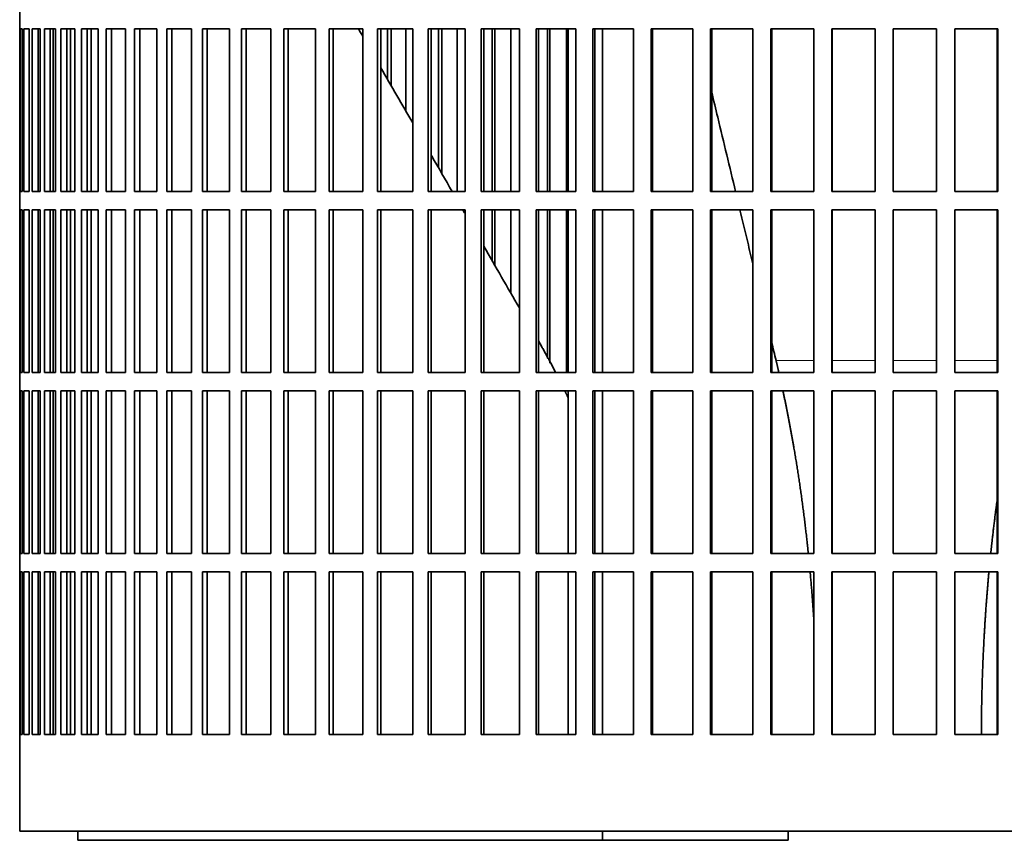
# Model space of a CAD drawing. Header units: millimetres. Extents: x 449 to 1324, y -2338 to 1809.
# Tile 18 of 30: x 947 to 1108, y -464 to -331. Entities that reach past the tile are written whole.
import ezdxf

# ---------------------------------------------------------------- set-up
doc = ezdxf.new("R2010")
doc.units = ezdxf.units.MM
doc.layers.add('VSI344-454_FILTR', color=7, linetype='Continuous')
doc.layers.add('VSI344-454_SUPPO', color=7, linetype='Continuous')

# ---------------------------------------------------------------- blocks, each defined once
blk = doc.blocks.new('SE3')
at = {"layer": 'VSI344-454_FILTR', "color": 7, "linetype": 'Continuous', "lineweight": 35}
for p, q in [((946.92, -329.13), (946.92, -332.13)), ((946.92, -332.13), (946.92, -332.13)), ((946.92, -358.63), (946.92, -332.13)), ((946.97, -358.63), (946.97, -332.13)), ((946.97, -332.13), (947.34, -332.13)), ((947.34, -358.63), (947.34, -332.13)), ((947.6, -358.63), (947.6, -332.13)), ((947.6, -332.13), (948.46, -332.13)), ((948.46, -358.63), (948.46, -332.13)), ((948.93, -358.63), (948.93, -332.13)), ((948.93, -332.13), (950.27, -332.13)), ((949.91, -358.63), (949.91, -332.13)), ((950.27, -358.63), (950.27, -332.13)), ((950.27, -358.63), (950.27, -332.13)), ((950.94, -358.63), (950.94, -332.13)), ((950.94, -332.13), (952.76, -332.13)), ((951.91, -358.63), (951.91, -332.13)), ((952.4, -358.63), (952.4, -332.13)), ((952.76, -358.63), (952.76, -332.13)), ((953.63, -358.63), (953.63, -332.13)), ((953.63, -332.13), (955.92, -332.13)), ((954.58, -358.63), (954.58, -332.13)), ((955.21, -358.63), (955.21, -332.13)), ((955.92, -358.63), (955.92, -332.13)), ((956.99, -358.63), (956.99, -332.13)), ((956.99, -332.13), (959.74, -332.13)), ((957.91, -358.63), (957.91, -332.13)), ((959.74, -358.63), (959.74, -332.13)), ((961, -358.63), (961, -332.13)), ((961, -332.13), (964.19, -332.13)), ((961.89, -358.63), (961.89, -332.13)), ((964.19, -358.63), (964.19, -332.13)), ((965.64, -358.63), (965.64, -332.13)), ((965.64, -332.13), (969.26, -332.13)), ((966.5, -358.63), (966.5, -332.13)), ((969.26, -358.63), (969.26, -332.13)), ((970.89, -358.63), (970.89, -332.13)), ((970.89, -332.13), (974.92, -332.13)), ((971.71, -358.63), (971.71, -332.13)), ((974.92, -358.63), (974.92, -332.13)), ((976.72, -358.63), (976.72, -332.13)), ((976.72, -332.13), (981.14, -332.13)), ((977.49, -358.63), (977.49, -332.13)), ((981.14, -358.63), (981.14, -332.13)), ((983.1, -358.63), (983.1, -332.13)), ((983.1, -332.13), (987.9, -332.13)), ((983.83, -358.63), (983.83, -332.13)), ((987.9, -358.63), (987.9, -332.13)), ((990.01, -332.13), (995.15, -332.13)), ((990.01, -358.63), (990.01, -332.13)), ((990.69, -358.63), (990.69, -332.13)), ((995.15, -358.63), (995.15, -332.13)), ((997.4, -332.13), (1002.87, -332.13)), ((997.4, -358.63), (997.4, -332.13)), ((998.03, -358.63), (998.03, -332.13)), ((1002.87, -358.63), (1002.87, -332.13)), ((1005.25, -332.13), (1011.02, -332.13)), ((1005.25, -358.63), (1005.25, -332.13)), ((1005.83, -358.63), (1005.83, -332.13)), ((1006.89, -340.32), (1006.89, -332.13)), ((1007.49, -341.36), (1007.49, -332.13)), ((1009.88, -345.49), (1009.88, -332.13)), ((1011.02, -358.63), (1011.02, -332.13)), ((1013.52, -332.13), (1019.55, -332.13)), ((1013.52, -358.63), (1013.52, -332.13)), ((1014.03, -358.63), (1014.03, -332.13)), ((1015.24, -354.77), (1015.24, -332.13)), ((1015.78, -355.71), (1015.78, -332.13)), ((1018.28, -358.63), (1018.28, -332.13)), ((1019.55, -358.63), (1019.55, -332.13)), ((1022.16, -332.13), (1028.42, -332.13)), ((1022.16, -358.63), (1022.16, -332.13)), ((1022.61, -358.63), (1022.61, -332.13)), ((1023.95, -358.63), (1023.95, -332.13)), ((1024.43, -358.63), (1024.43, -332.13)), ((1027.03, -358.63), (1027.03, -332.13)), ((1028.42, -358.63), (1028.42, -332.13)), ((1031.13, -332.13), (1037.6, -332.13)), ((1031.13, -358.63), (1031.13, -332.13)), ((1031.52, -358.63), (1031.52, -332.13)), ((1032.98, -358.63), (1032.98, -332.13)), ((1033.4, -358.63), (1033.4, -332.13)), ((1036.08, -358.63), (1036.08, -332.13)), ((1037.6, -358.63), (1037.6, -332.13)), ((1040.39, -332.13), (1047.04, -332.13)), ((1040.39, -358.63), (1040.39, -332.13)), ((1040.71, -358.63), (1040.71, -332.13)), ((1047.04, -358.63), (1047.04, -332.13)), ((1049.89, -332.13), (1056.69, -332.13)), ((1049.89, -358.63), (1049.89, -332.13)), ((1050.15, -358.63), (1050.15, -332.13)), ((1056.69, -358.63), (1056.69, -332.13)), ((1059.59, -332.13), (1066.5, -332.13)), ((1059.59, -358.63), (1059.59, -332.13)), ((1059.78, -358.63), (1059.78, -332.13)), ((1066.5, -358.63), (1066.5, -332.13)), ((1069.44, -332.13), (1076.43, -332.13)), ((1069.44, -358.63), (1069.44, -332.13)), ((1069.57, -358.63), (1069.57, -332.13)), ((1076.43, -358.63), (1076.43, -332.13)), ((1079.4, -332.13), (1086.42, -332.13)), ((1079.4, -358.63), (1079.4, -332.13)), ((1079.45, -358.63), (1079.45, -332.13)), ((1086.42, -358.63), (1086.42, -332.13)), ((1089.4, -332.13), (1096.44, -332.13)), ((1089.4, -358.63), (1089.4, -332.13)), ((1096.42, -358.63), (1096.42, -332.13)), ((1096.44, -358.63), (1096.44, -332.13)), ((1099.42, -332.13), (1106.43, -332.13)), ((1099.42, -358.63), (1099.42, -332.13)), ((1106.34, -358.63), (1106.34, -332.13)), ((1106.43, -358.63), (1106.43, -332.13)), ((946.92, -358.63), (946.92, -358.63)), ((946.92, -358.63), (946.92, -361.63)), ((946.97, -358.63), (947.34, -358.63)), ((947.6, -358.63), (948.46, -358.63)), ((948.93, -358.63), (950.27, -358.63)), ((950.94, -358.63), (952.76, -358.63)), ((953.63, -358.63), (955.92, -358.63)), ((956.99, -358.63), (959.74, -358.63)), ((961, -358.63), (964.19, -358.63)), ((965.64, -358.63), (969.26, -358.63)), ((970.89, -358.63), (974.92, -358.63)), ((976.72, -358.63), (981.14, -358.63)), ((983.1, -358.63), (987.9, -358.63)), ((990.01, -358.63), (995.15, -358.63)), ((997.4, -358.63), (1002.87, -358.63)), ((1005.25, -358.63), (1011.02, -358.63)), ((1013.52, -358.63), (1019.55, -358.63)), ((1022.16, -358.63), (1028.42, -358.63)), ((1031.13, -358.63), (1037.6, -358.63)), ((1040.39, -358.63), (1047.04, -358.63)), ((1049.89, -358.63), (1056.69, -358.63)), ((1059.59, -358.63), (1066.5, -358.63)), ((1069.44, -358.63), (1076.43, -358.63)), ((1079.4, -358.63), (1086.42, -358.63)), ((1089.4, -358.63), (1096.44, -358.63)), ((1099.42, -358.63), (1106.43, -358.63)), ((946.92, -361.63), (946.92, -361.63)), ((946.92, -388.13), (946.92, -361.63)), ((946.97, -388.13), (946.97, -361.63)), ((946.97, -361.63), (947.34, -361.63)), ((947.34, -388.13), (947.34, -361.63)), ((947.6, -388.13), (947.6, -361.63)), ((947.6, -361.63), (948.46, -361.63)), ((948.46, -388.13), (948.46, -361.63)), ((948.93, -388.13), (948.93, -361.63)), ((948.93, -361.63), (950.27, -361.63)), ((949.91, -388.13), (949.91, -361.63)), ((950.27, -388.13), (950.27, -361.63)), ((950.27, -388.13), (950.27, -361.63)), ((950.94, -388.13), (950.94, -361.63)), ((950.94, -361.63), (952.76, -361.63)), ((951.91, -388.13), (951.91, -361.63)), ((952.4, -388.13), (952.4, -361.63)), ((952.76, -388.13), (952.76, -361.63)), ((953.63, -388.13), (953.63, -361.63)), ((953.63, -361.63), (955.92, -361.63)), ((954.58, -388.13), (954.58, -361.63)), ((955.21, -388.13), (955.21, -361.63)), ((955.92, -388.13), (955.92, -361.63)), ((956.99, -388.13), (956.99, -361.63)), ((956.99, -361.63), (959.74, -361.63)), ((957.91, -388.13), (957.91, -361.63)), ((959.74, -388.13), (959.74, -361.63)), ((961, -388.13), (961, -361.63)), ((961, -361.63), (964.19, -361.63)), ((961.89, -388.13), (961.89, -361.63)), ((964.19, -388.13), (964.19, -361.63)), ((965.64, -388.13), (965.64, -361.63)), ((965.64, -361.63), (969.26, -361.63)), ((966.5, -388.13), (966.5, -361.63)), ((969.26, -388.13), (969.26, -361.63)), ((970.89, -388.13), (970.89, -361.63)), ((970.89, -361.63), (974.92, -361.63)), ((971.71, -388.13), (971.71, -361.63)), ((974.92, -388.13), (974.92, -361.63)), ((976.72, -388.13), (976.72, -361.63)), ((976.72, -361.63), (981.14, -361.63)), ((977.49, -388.13), (977.49, -361.63)), ((981.14, -388.13), (981.14, -361.63)), ((983.1, -388.13), (983.1, -361.63)), ((983.1, -361.63), (987.9, -361.63)), ((983.83, -388.13), (983.83, -361.63)), ((987.9, -388.13), (987.9, -361.63)), ((990.01, -361.63), (995.15, -361.63)), ((990.01, -388.13), (990.01, -361.63)), ((990.69, -388.13), (990.69, -361.63)), ((995.15, -388.13), (995.15, -361.63)), ((997.4, -361.63), (1002.87, -361.63)), ((997.4, -388.13), (997.4, -361.63)), ((998.03, -388.13), (998.03, -361.63)), ((1002.87, -388.13), (1002.87, -361.63)), ((1005.25, -361.63), (1011.02, -361.63)), ((1005.25, -388.13), (1005.25, -361.63)), ((1005.83, -388.13), (1005.83, -361.63)), ((1011.02, -388.13), (1011.02, -361.63)), ((1013.52, -361.63), (1019.55, -361.63)), ((1013.52, -388.13), (1013.52, -361.63)), ((1014.03, -388.13), (1014.03, -361.63)), ((1019.55, -388.13), (1019.55, -361.63)), ((1022.16, -361.63), (1028.42, -361.63)), ((1022.16, -388.13), (1022.16, -361.63)), ((1022.61, -388.13), (1022.61, -361.63)), ((1023.95, -369.86), (1023.95, -361.63)), ((1024.43, -370.7), (1024.43, -361.63)), ((1027.03, -375.19), (1027.03, -361.63)), ((1028.42, -388.13), (1028.42, -361.63)), ((1031.13, -361.63), (1037.6, -361.63)), ((1031.13, -388.13), (1031.13, -361.63)), ((1031.52, -388.13), (1031.52, -361.63)), ((1032.98, -385.78), (1032.98, -361.63)), ((1033.4, -386.6), (1033.4, -361.63)), ((1036.08, -388.13), (1036.08, -361.63)), ((1037.6, -388.13), (1037.6, -361.63)), ((1040.39, -361.63), (1047.04, -361.63)), ((1040.39, -388.13), (1040.39, -361.63)), ((1040.71, -388.13), (1040.71, -361.63)), ((1047.04, -388.13), (1047.04, -361.63)), ((1049.89, -361.63), (1056.69, -361.63)), ((1049.89, -388.13), (1049.89, -361.63)), ((1050.15, -388.13), (1050.15, -361.63)), ((1056.69, -388.13), (1056.69, -361.63)), ((1059.59, -361.63), (1066.5, -361.63)), ((1059.59, -388.13), (1059.59, -361.63)), ((1059.78, -388.13), (1059.78, -361.63)), ((1066.5, -388.13), (1066.5, -361.63)), ((1069.44, -361.63), (1076.43, -361.63)), ((1069.44, -388.13), (1069.44, -361.63)), ((1069.57, -388.13), (1069.57, -361.63)), ((1076.43, -388.13), (1076.43, -361.63)), ((1079.4, -361.63), (1086.42, -361.63)), ((1079.4, -388.13), (1079.4, -361.63)), ((1079.45, -388.13), (1079.45, -361.63)), ((1086.42, -388.13), (1086.42, -361.63)), ((1089.4, -361.63), (1096.44, -361.63)), ((1089.4, -388.13), (1089.4, -361.63)), ((1096.42, -388.13), (1096.42, -361.63)), ((1096.44, -388.13), (1096.44, -361.63)), ((1099.42, -361.63), (1106.43, -361.63)), ((1099.42, -388.13), (1099.42, -361.63)), ((1106.34, -388.13), (1106.34, -361.63)), ((1106.43, -388.13), (1106.43, -361.63)), ((946.92, -388.13), (946.92, -388.13)), ((946.92, -388.13), (946.92, -391.13)), ((946.97, -388.13), (947.34, -388.13)), ((947.6, -388.13), (948.46, -388.13)), ((948.93, -388.13), (950.27, -388.13)), ((950.94, -388.13), (952.76, -388.13)), ((953.63, -388.13), (955.92, -388.13)), ((956.99, -388.13), (959.74, -388.13)), ((961, -388.13), (964.19, -388.13)), ((965.64, -388.13), (969.26, -388.13)), ((970.89, -388.13), (974.92, -388.13)), ((976.72, -388.13), (981.14, -388.13)), ((983.1, -388.13), (987.9, -388.13)), ((990.01, -388.13), (995.15, -388.13)), ((997.4, -388.13), (1002.87, -388.13)), ((1005.25, -388.13), (1011.02, -388.13)), ((1013.52, -388.13), (1019.55, -388.13)), ((1022.16, -388.13), (1028.42, -388.13)), ((1031.13, -388.13), (1037.6, -388.13)), ((1040.39, -388.13), (1047.04, -388.13)), ((1049.89, -388.13), (1056.69, -388.13)), ((1059.59, -388.13), (1066.5, -388.13)), ((1069.44, -388.13), (1076.43, -388.13)), ((1079.4, -388.13), (1086.42, -388.13)), ((1089.4, -388.13), (1096.44, -388.13)), ((1099.42, -388.13), (1106.43, -388.13)), ((946.92, -391.13), (946.92, -391.13)), ((946.92, -417.63), (946.92, -391.13)), ((946.97, -417.63), (946.97, -391.13)), ((946.97, -391.13), (947.34, -391.13)), ((947.34, -417.63), (947.34, -391.13)), ((947.6, -417.63), (947.6, -391.13)), ((947.6, -391.13), (948.46, -391.13)), ((948.46, -417.63), (948.46, -391.13)), ((948.93, -417.63), (948.93, -391.13)), ((948.93, -391.13), (950.27, -391.13)), ((949.91, -417.63), (949.91, -391.13)), ((950.27, -417.63), (950.27, -391.13)), ((950.27, -417.63), (950.27, -391.13)), ((950.94, -417.63), (950.94, -391.13)), ((950.94, -391.13), (952.76, -391.13)), ((951.91, -417.63), (951.91, -391.13)), ((952.4, -417.63), (952.4, -391.13)), ((952.76, -417.63), (952.76, -391.13)), ((953.63, -417.63), (953.63, -391.13)), ((953.63, -391.13), (955.92, -391.13)), ((954.58, -417.63), (954.58, -391.13)), ((955.21, -417.63), (955.21, -391.13)), ((955.92, -417.63), (955.92, -391.13)), ((956.99, -417.63), (956.99, -391.13)), ((956.99, -391.13), (959.74, -391.13)), ((957.91, -417.63), (957.91, -391.13)), ((959.74, -417.63), (959.74, -391.13)), ((961, -417.63), (961, -391.13)), ((961, -391.13), (964.19, -391.13)), ((961.89, -417.63), (961.89, -391.13)), ((964.19, -417.63), (964.19, -391.13)), ((965.64, -417.63), (965.64, -391.13)), ((965.64, -391.13), (969.26, -391.13)), ((966.5, -417.63), (966.5, -391.13)), ((969.26, -417.63), (969.26, -391.13)), ((970.89, -417.63), (970.89, -391.13)), ((970.89, -391.13), (974.92, -391.13)), ((971.71, -417.63), (971.71, -391.13)), ((974.92, -417.63), (974.92, -391.13)), ((976.72, -417.63), (976.72, -391.13)), ((976.72, -391.13), (981.14, -391.13)), ((977.49, -417.63), (977.49, -391.13)), ((981.14, -417.63), (981.14, -391.13)), ((983.1, -417.63), (983.1, -391.13)), ((983.1, -391.13), (987.9, -391.13)), ((983.83, -417.63), (983.83, -391.13)), ((987.9, -417.63), (987.9, -391.13)), ((990.01, -391.13), (995.15, -391.13)), ((990.01, -417.63), (990.01, -391.13)), ((990.69, -417.63), (990.69, -391.13)), ((995.15, -417.63), (995.15, -391.13)), ((997.4, -391.13), (1002.87, -391.13)), ((997.4, -417.63), (997.4, -391.13)), ((998.03, -417.63), (998.03, -391.13)), ((1002.87, -417.63), (1002.87, -391.13)), ((1005.25, -391.13), (1011.02, -391.13)), ((1005.25, -417.63), (1005.25, -391.13)), ((1005.83, -417.63), (1005.83, -391.13)), ((1011.02, -417.63), (1011.02, -391.13)), ((1013.52, -391.13), (1019.55, -391.13)), ((1013.52, -417.63), (1013.52, -391.13)), ((1014.03, -417.63), (1014.03, -391.13)), ((1019.55, -417.63), (1019.55, -391.13)), ((1022.16, -391.13), (1028.42, -391.13)), ((1022.16, -417.63), (1022.16, -391.13)), ((1022.61, -417.63), (1022.61, -391.13)), ((1028.42, -417.63), (1028.42, -391.13)), ((1031.13, -391.13), (1037.6, -391.13)), ((1031.13, -417.63), (1031.13, -391.13)), ((1031.52, -417.63), (1031.52, -391.13)), ((1037.6, -417.63), (1037.6, -391.13)), ((1040.39, -391.13), (1047.04, -391.13)), ((1040.39, -417.63), (1040.39, -391.13)), ((1040.71, -417.63), (1040.71, -391.13)), ((1047.04, -417.63), (1047.04, -391.13)), ((1049.89, -391.13), (1056.69, -391.13)), ((1049.89, -417.63), (1049.89, -391.13)), ((1050.15, -417.63), (1050.15, -391.13)), ((1056.69, -417.63), (1056.69, -391.13)), ((1059.59, -391.13), (1066.5, -391.13)), ((1059.59, -417.63), (1059.59, -391.13)), ((1059.78, -417.63), (1059.78, -391.13)), ((1066.5, -417.63), (1066.5, -391.13)), ((1069.44, -391.13), (1076.43, -391.13)), ((1069.44, -417.63), (1069.44, -391.13)), ((1069.57, -417.63), (1069.57, -391.13)), ((1076.43, -417.63), (1076.43, -391.13)), ((1079.4, -391.13), (1086.42, -391.13)), ((1079.4, -417.63), (1079.4, -391.13)), ((1079.45, -417.63), (1079.45, -391.13)), ((1086.42, -417.63), (1086.42, -391.13)), ((1089.4, -391.13), (1096.44, -391.13)), ((1089.4, -417.63), (1089.4, -391.13)), ((1096.42, -417.63), (1096.42, -391.13)), ((1096.44, -417.63), (1096.44, -391.13)), ((1099.42, -391.13), (1106.43, -391.13)), ((1099.42, -417.63), (1099.42, -391.13)), ((1106.34, -417.63), (1106.34, -391.13)), ((1106.43, -417.63), (1106.43, -391.13)), ((946.92, -417.63), (946.92, -417.63)), ((946.92, -417.63), (946.92, -420.63)), ((946.97, -417.63), (947.34, -417.63)), ((947.6, -417.63), (948.46, -417.63)), ((948.93, -417.63), (950.27, -417.63)), ((950.94, -417.63), (952.76, -417.63)), ((953.63, -417.63), (955.92, -417.63)), ((956.99, -417.63), (959.74, -417.63)), ((961, -417.63), (964.19, -417.63)), ((965.64, -417.63), (969.26, -417.63)), ((970.89, -417.63), (974.92, -417.63)), ((976.72, -417.63), (981.14, -417.63)), ((983.1, -417.63), (987.9, -417.63)), ((990.01, -417.63), (995.15, -417.63)), ((997.4, -417.63), (1002.87, -417.63)), ((1005.25, -417.63), (1011.02, -417.63)), ((1013.52, -417.63), (1019.55, -417.63)), ((1022.16, -417.63), (1028.42, -417.63)), ((1031.13, -417.63), (1037.6, -417.63)), ((1040.39, -417.63), (1047.04, -417.63)), ((1049.89, -417.63), (1056.69, -417.63)), ((1059.59, -417.63), (1066.5, -417.63)), ((1069.44, -417.63), (1076.43, -417.63)), ((1079.4, -417.63), (1086.42, -417.63)), ((1089.4, -417.63), (1096.44, -417.63)), ((1099.42, -417.63), (1106.43, -417.63)), ((946.92, -420.63), (946.92, -420.63)), ((946.92, -447.13), (946.92, -420.63)), ((946.97, -447.13), (946.97, -420.63)), ((946.97, -420.63), (947.34, -420.63)), ((947.34, -447.13), (947.34, -420.63)), ((947.6, -447.13), (947.6, -420.63)), ((947.6, -420.63), (948.46, -420.63)), ((948.46, -447.13), (948.46, -420.63)), ((948.93, -447.13), (948.93, -420.63)), ((948.93, -420.63), (950.27, -420.63)), ((949.91, -447.13), (949.91, -420.63)), ((950.27, -447.13), (950.27, -420.63)), ((950.27, -447.13), (950.27, -420.63)), ((950.94, -447.13), (950.94, -420.63)), ((950.94, -420.63), (952.76, -420.63)), ((951.91, -447.13), (951.91, -420.63)), ((952.4, -447.13), (952.4, -420.63)), ((952.76, -447.13), (952.76, -420.63)), ((953.63, -447.13), (953.63, -420.63)), ((953.63, -420.63), (955.92, -420.63)), ((954.58, -447.13), (954.58, -420.63)), ((955.21, -447.13), (955.21, -420.63)), ((955.92, -447.13), (955.92, -420.63)), ((956.99, -447.13), (956.99, -420.63)), ((956.99, -420.63), (959.74, -420.63)), ((957.91, -447.13), (957.91, -420.63)), ((959.74, -447.13), (959.74, -420.63)), ((961, -447.13), (961, -420.63)), ((961, -420.63), (964.19, -420.63)), ((961.89, -447.13), (961.89, -420.63)), ((964.19, -447.13), (964.19, -420.63)), ((965.64, -447.13), (965.64, -420.63)), ((965.64, -420.63), (969.26, -420.63)), ((966.5, -447.13), (966.5, -420.63)), ((969.26, -447.13), (969.26, -420.63)), ((970.89, -447.13), (970.89, -420.63)), ((970.89, -420.63), (974.92, -420.63)), ((971.71, -447.13), (971.71, -420.63)), ((974.92, -447.13), (974.92, -420.63)), ((976.72, -447.13), (976.72, -420.63)), ((976.72, -420.63), (981.14, -420.63)), ((977.49, -447.13), (977.49, -420.63)), ((981.14, -447.13), (981.14, -420.63)), ((983.1, -447.13), (983.1, -420.63)), ((983.1, -420.63), (987.9, -420.63)), ((983.83, -447.13), (983.83, -420.63)), ((987.9, -447.13), (987.9, -420.63)), ((990.01, -447.13), (990.01, -420.63)), ((990.01, -420.63), (995.15, -420.63)), ((990.69, -447.13), (990.69, -420.63)), ((995.15, -447.13), (995.15, -420.63)), ((997.4, -420.63), (1002.87, -420.63)), ((997.4, -447.13), (997.4, -420.63)), ((998.03, -447.13), (998.03, -420.63)), ((1002.87, -447.13), (1002.87, -420.63)), ((1005.25, -420.63), (1011.02, -420.63)), ((1005.25, -447.13), (1005.25, -420.63)), ((1005.83, -447.13), (1005.83, -420.63)), ((1011.02, -447.13), (1011.02, -420.63)), ((1013.52, -420.63), (1019.55, -420.63)), ((1013.52, -447.13), (1013.52, -420.63)), ((1014.03, -447.13), (1014.03, -420.63)), ((1019.55, -447.13), (1019.55, -420.63)), ((1022.16, -420.63), (1028.42, -420.63)), ((1022.16, -447.13), (1022.16, -420.63)), ((1022.61, -447.13), (1022.61, -420.63)), ((1028.42, -447.13), (1028.42, -420.63)), ((1031.13, -420.63), (1037.6, -420.63)), ((1031.13, -447.13), (1031.13, -420.63)), ((1031.52, -447.13), (1031.52, -420.63)), ((1037.6, -447.13), (1037.6, -420.63)), ((1040.39, -420.63), (1047.04, -420.63)), ((1040.39, -447.13), (1040.39, -420.63)), ((1040.71, -447.13), (1040.71, -420.63)), ((1047.04, -447.13), (1047.04, -420.63)), ((1049.89, -420.63), (1056.69, -420.63)), ((1049.89, -447.13), (1049.89, -420.63)), ((1050.15, -447.13), (1050.15, -420.63)), ((1056.69, -447.13), (1056.69, -420.63)), ((1059.59, -420.63), (1066.5, -420.63)), ((1059.59, -447.13), (1059.59, -420.63)), ((1059.78, -447.13), (1059.78, -420.63)), ((1066.5, -447.13), (1066.5, -420.63)), ((1069.44, -420.63), (1076.43, -420.63)), ((1069.44, -447.13), (1069.44, -420.63)), ((1069.57, -447.13), (1069.57, -420.63)), ((1076.43, -447.13), (1076.43, -420.63)), ((1079.4, -420.63), (1086.42, -420.63)), ((1079.4, -447.13), (1079.4, -420.63)), ((1079.45, -447.13), (1079.45, -420.63)), ((1086.42, -447.13), (1086.42, -420.63)), ((1089.4, -420.63), (1096.44, -420.63)), ((1089.4, -447.13), (1089.4, -420.63)), ((1096.42, -447.13), (1096.42, -420.63)), ((1096.44, -447.13), (1096.44, -420.63)), ((1099.42, -420.63), (1106.43, -420.63)), ((1099.42, -447.13), (1099.42, -420.63)), ((1106.34, -447.13), (1106.34, -420.63)), ((1106.43, -447.13), (1106.43, -420.63)), ((946.92, -447.13), (946.92, -447.13)), ((946.92, -447.13), (946.92, -462.88)), ((946.97, -447.13), (947.34, -447.13)), ((947.6, -447.13), (948.46, -447.13)), ((948.93, -447.13), (950.27, -447.13)), ((950.94, -447.13), (952.76, -447.13)), ((953.63, -447.13), (955.92, -447.13)), ((956.99, -447.13), (959.74, -447.13)), ((961, -447.13), (964.19, -447.13)), ((965.64, -447.13), (969.26, -447.13)), ((970.89, -447.13), (974.92, -447.13)), ((976.72, -447.13), (981.14, -447.13)), ((983.1, -447.13), (987.9, -447.13)), ((990.01, -447.13), (995.15, -447.13)), ((997.4, -447.13), (1002.87, -447.13)), ((1005.25, -447.13), (1011.02, -447.13)), ((1013.52, -447.13), (1019.55, -447.13)), ((1022.16, -447.13), (1028.42, -447.13)), ((1031.13, -447.13), (1037.6, -447.13)), ((1040.39, -447.13), (1047.04, -447.13)), ((1049.89, -447.13), (1056.69, -447.13)), ((1059.59, -447.13), (1066.5, -447.13)), ((1069.44, -447.13), (1076.43, -447.13)), ((1079.4, -447.13), (1086.42, -447.13)), ((1089.4, -447.13), (1096.44, -447.13)), ((1099.42, -447.13), (1106.43, -447.13)), ((946.92, -462.88), (1225.73, -462.88))]:
    blk.add_line(p, q, dxfattribs=at)
at = {"layer": 'VSI344-454_SUPPO', "color": 7, "linetype": 'Continuous', "lineweight": 35}
for p, q in [((958.57, -358.63), (958.57, -332.13)), ((1036.35, -358.63), (1036.35, -332.13)), ((1041.95, -358.63), (1041.95, -332.13)), ((958.57, -388.13), (958.57, -361.63)), ((1036.35, -388.13), (1036.35, -361.63)), ((1041.95, -388.13), (1041.95, -361.63)), ((958.57, -417.63), (958.57, -391.13)), ((1036.35, -417.63), (1036.35, -391.13)), ((1041.95, -417.63), (1041.95, -391.13)), ((958.57, -447.13), (958.57, -420.63)), ((1036.35, -447.13), (1036.35, -420.63)), ((1041.95, -447.13), (1041.95, -420.63)), ((956.41, -464.38), (956.41, -462.88)), ((1041.95, -464.38), (1041.95, -462.88)), ((1072.25, -462.88), (1072.25, -464.38)), ((956.41, -464.38), (1041.95, -464.38)), ((1041.95, -464.38), (1072.25, -464.38))]:
    blk.add_line(p, q, dxfattribs=at)
at = {"layer": 'VSI344-454_SUPPO', "color": 4, "linetype": 'Continuous', "lineweight": 9}
for p, q in [((1076.43, -386.17), (1070.28, -386.17)), ((1086.42, -386.17), (1079.45, -386.17)), ((1096.42, -386.17), (1089.4, -386.17)), ((1106.34, -386.17), (1099.42, -386.17))]:
    blk.add_line(p, q, dxfattribs=at)
at = {"layer": 'VSI344-454_SUPPO', "color": 7, "linetype": 'Continuous', "lineweight": 35}
for points, degree in [([(1002.87, -333.35), (1002.64, -332.94), (1002.4, -332.53), (1002.16, -332.13)], 3), ([(1011.02, -347.46), (1009.29, -344.48), (1007.56, -341.48), (1005.83, -338.47)], 3), ([(1019.55, -362.24), (1019.43, -362.03), (1019.31, -361.83), (1019.19, -361.63)], 3), ([(1028.42, -377.61), (1026.49, -374.27), (1024.56, -370.91), (1022.61, -367.54)], 3), ([(1031.53, -382.99), (1031.52, -382.98), (1031.52, -382.98), (1031.52, -382.97)], 3), ([(1034.3, -388.06), (1032.97, -385.49), (1031.53, -382.99)], 2), ([(1070.28, -386.17), (1070.04, -385.18), (1069.8, -384.19), (1069.57, -383.2)], 3), ([(1070.73, -388.08), (1070.51, -387.12), (1070.28, -386.17)], 2), ([(1036.37, -392.26), (1036.1, -391.67), (1035.82, -391.09)], 2), ([(1076.46, -428.61), (1076.2, -424.57), (1075.83, -420.6)], 2)]:
    blk.add_open_spline(points, degree=degree, dxfattribs=at)
for points, degree, knots in [([(1063.67, -358.63), (1062.72, -354.66), (1061.43, -349.28), (1060.11, -343.79), (1059.78, -342.42)], 3, [0.4707547, 0.4707547, 0.4707547, 0.4707547, 0.6666667, 0.7318485, 0.7318485, 0.7318485, 0.7318485]), ([(1017.46, -358.63), (1016.35, -356.7), (1015.21, -354.72), (1014.06, -352.74), (1014.03, -352.69)], 3, [0.40504609, 0.40504609, 0.40504609, 0.40504609, 0.5, 0.5025164, 0.5025164, 0.5025164, 0.5025164]), ([(1066.5, -370.42), (1066.22, -369.25), (1065.52, -366.34), (1064.81, -363.39), (1064.39, -361.63)], 3, [0.2737146, 0.2737146, 0.2737146, 0.2737146, 0.3333333, 0.4212192, 0.4212192, 0.4212192, 0.4212192]), ([(1075.54, -417.61), (1075.44, -416.66), (1075.34, -415.72), (1074.48, -407.93), (1073.21, -400.49), (1072.38, -395.67), (1071.39, -391.06)], 2, [0.4697381, 0.4697381, 0.4697381, 0.5, 0.5, 0.75, 0.75, 0.9125116, 0.9125116, 0.9125116]), ([(1106.3, -409.21), (1105.86, -412.43), (1105.5, -415.72), (1105.39, -416.66), (1105.3, -417.61)], 2, [0.394559, 0.394559, 0.394559, 0.5, 0.5, 0.5302657, 0.5302657, 0.5302657]), ([(1105, -420.6), (1104.5, -426.01), (1104.2, -431.54), (1103.78, -439.29), (1103.77, -447.13)], 2, [0.5779363, 0.5779363, 0.5779363, 0.75, 0.75, 0.9920871, 0.9920871, 0.9920871])]:
    blk.add_open_spline(points, degree=degree, knots=knots, dxfattribs=at)

msp = doc.modelspace()

# ---------------------------------------------------------------- block references
msp.add_blockref('SE3', (0, 0))

doc.saveas('drawing.dxf')
